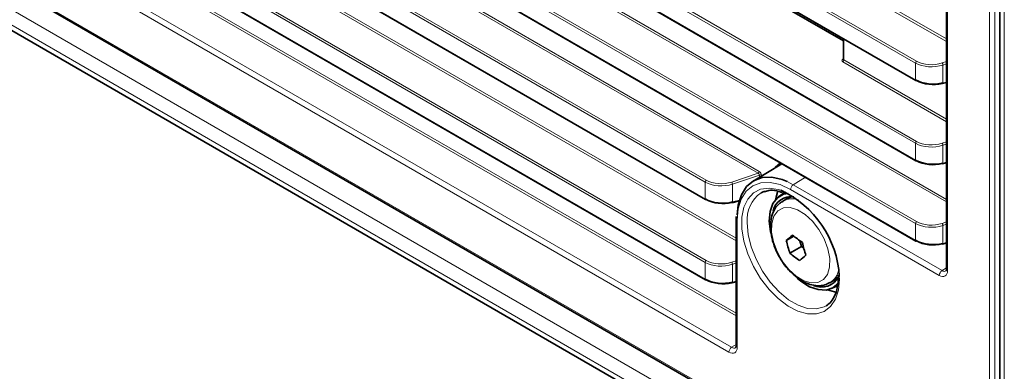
# Model space of a CAD drawing. Header units: millimetres. Extents: x 0 to 1118, y 0 to 864.
# Tile 6 of 256: x 146 to 177, y 108 to 119. Entities that reach past the tile are written whole.
import ezdxf

# ---------------------------------------------------------------- set-up
doc = ezdxf.new("R2010")
doc.units = ezdxf.units.MM

msp = doc.modelspace()

# ---------------------------------------------------------------- linework, layer by layer
at = {"color": 7, "linetype": 'Continuous', "lineweight": 18}
for p, q in [((75.4978, 174.6674), (174.4999, 117.5147)), ((174.4661, 117.4544), (75.4639, 174.6071)), ((75.4639, 174.0729), (174.4661, 116.9202)), ((75.4978, 172.1157), (174.4999, 114.963)), ((174.4661, 114.9027), (75.4639, 172.0554)), ((75.4639, 171.5212), (174.4661, 114.3685)), ((176.8152, 106.2978), (176.8152, 171.295)), ((176.9904, 171.2941), (176.9904, 106.2969)), ((175.4502, 113.038), (75.7966, 170.5668)), ((75.8304, 170.6272), (175.4502, 113.1179)), ((177.2909, 106.6767), (177.2909, 170.1627)), ((174.4661, 112.351), (75.4639, 169.5037)), ((75.4978, 169.5641), (174.4999, 112.4113)), ((75.4639, 168.9695), (174.4661, 111.8168)), ((175.4868, 168.2738), (175.4868, 110.8527)), ((169.452, 113.9491), (82.4964, 164.1474)), ((82.5302, 164.2077), (169.4858, 114.0094)), ((167.7663, 113.6671), (82.1638, 163.0843)), ((82.1976, 163.1446), (167.8001, 113.7274)), ((82.1638, 162.5501), (167.7663, 113.1328)), ((168.7503, 111.8024), (82.4964, 161.5957)), ((82.5302, 161.656), (168.7503, 111.8822)), ((167.7663, 111.1154), (82.1638, 160.5326)), ((82.1976, 160.5929), (167.8001, 111.1757)), ((82.1638, 159.9984), (167.7663, 110.5811)), ((76.8903, 159.6234), (173.0397, 104.1176)), ((82.4673, 159.3035), (168.7503, 109.4933)), ((168.7503, 109.4124), (82.4325, 159.2426)), ((81.495, 158.7014), (168.6087, 108.4118)), ((77.3502, 158.6044), (172.403, 103.7316)), ((168.5218, 108.2596), (81.4082, 158.5492)), ((77.3502, 158.1101), (172.403, 103.2372)), ((77.4538, 157.8812), (172.5066, 103.0083)), ((172.1815, 120.1082), (175.4502, 118.2212)), ((175.4502, 118.1414), (172.1476, 120.0479)), ((172.1815, 118.2221), (172.1815, 117.5566)), ((172.1464, 117.5807), (172.1668, 117.5939)), ((175.4502, 115.5897), (172.1476, 117.4962)), ((172.1815, 117.5566), (175.4502, 115.6696)), ((174.4661, 116.9202), (174.4661, 117.4544)), ((175.3127, 117.4576), (175.4502, 117.5033)), ((175.4502, 117.4296), (175.3369, 117.392)), ((175.3369, 117.392), (175.3369, 116.8233)), ((175.3369, 116.8233), (175.4502, 116.8523)), ((174.4661, 114.3685), (174.4661, 114.9027)), ((175.3127, 114.9059), (175.4502, 114.9516)), ((175.4502, 114.878), (175.3369, 114.8403)), ((175.3369, 114.8403), (175.3369, 114.2716)), ((175.3369, 114.2716), (175.4502, 114.3006)), ((168.6128, 113.6703), (169.452, 113.9491)), ((169.5011, 113.8917), (168.6371, 113.6047)), ((169.5011, 113.8281), (169.5011, 113.8917)), ((169.5591, 113.8864), (169.5591, 113.8633)), ((170.9649, 113.8211), (170.5719, 113.5862)), ((167.7663, 113.1328), (167.7663, 113.6671)), ((168.6371, 113.6047), (168.6371, 113.036)), ((170.3749, 113.6874), (170.5719, 113.5862)), ((170.5719, 113.5862), (175.3085, 110.8518)), ((175.2217, 110.6996), (170.485, 113.4341)), ((168.6371, 113.036), (168.8573, 113.0924)), ((168.787, 112.4535), (168.787, 108.4127)), ((174.4661, 111.8168), (174.4661, 112.351)), ((175.3127, 112.3543), (175.4502, 112.3999)), ((175.4502, 112.3263), (175.3369, 112.2886)), ((175.3369, 112.2886), (175.3369, 111.7199)), ((175.3369, 111.7199), (175.4502, 111.7489)), ((167.7663, 110.5811), (167.7663, 111.1154)), ((168.6128, 111.1186), (168.7503, 111.1643)), ((168.7503, 111.0906), (168.6371, 111.053)), ((168.6371, 111.053), (168.6371, 110.4843)), ((175.3085, 110.8518), (175.4502, 110.9394)), ((168.6371, 110.4843), (168.7503, 110.5133)), ((171.9232, 110.3412), (171.9845, 110.3291)), ((168.6087, 108.4118), (168.7503, 108.4994))]:
    msp.add_line(p, q, dxfattribs=at)
at = {"color": 7, "linetype": 'Continuous', "lineweight": 35}
for p, q in [((75.4743, 174.05), (174.4764, 116.8973)), ((75.4743, 171.4983), (174.4764, 114.3456)), ((177.1445, 170.3668), (177.1445, 106.8808)), ((75.4743, 168.9466), (174.4764, 111.7939)), ((175.4502, 168.3248), (175.4502, 110.9038)), ((82.1741, 162.5272), (167.7766, 113.1099)), ((82.1741, 159.9755), (167.7766, 110.5582)), ((76.9162, 159.5662), (173.0656, 104.0603)), ((77.777, 157.6945), (172.537, 102.9907)), ((169.8061, 119.5278), (172.1668, 118.165)), ((172.1668, 118.2306), (172.1668, 117.578)), ((175.3266, 116.8006), (175.4502, 116.8322)), ((170.2032, 114.2537), (169.2933, 113.7021)), ((175.3266, 114.2489), (175.4502, 114.2805)), ((170.3195, 113.3538), (170.1057, 113.1994)), ((170.5342, 113.2061), (170.3892, 113.1499)), ((168.6268, 113.0132), (168.851, 113.0707)), ((170.3892, 113.1499), (170.2394, 113.0634)), ((168.7527, 112.5718), (168.7503, 112.5045)), ((168.7503, 112.5045), (168.7503, 108.4637)), ((170.3496, 111.8119), (170.5877, 111.9493)), ((170.4641, 111.4052), (170.8348, 111.6192)), ((170.7841, 111.7993), (170.8348, 111.6192)), ((170.8348, 111.6192), (170.9062, 111.5653)), ((175.3266, 111.6972), (175.4502, 111.7288)), ((171.9967, 110.7114), (172.003, 110.6268)), ((168.6268, 110.4615), (168.7503, 110.4932)), ((170.8154, 110.5127), (170.6992, 110.6074)), ((171.7393, 110.4653), (171.889, 110.5517)), ((171.7902, 110.2815), (171.9772, 110.3654)), ((171.9418, 110.542), (171.861, 110.5355)), ((171.889, 110.5517), (172.015, 110.6544)), ((171.6213, 109.735), (171.6669, 109.7652))]:
    msp.add_line(p, q, dxfattribs=at)
at = {"color": 7, "linetype": 'Continuous', "lineweight": 35, "flags": 128}
for points in [[(169.9891, 114.1239), (169.9999, 114.1366), (170.1627, 114.2842)], [(168.7865, 112.6263), (168.8198, 112.9373), (168.9214, 113.2656), (169.0865, 113.5269), (169.3087, 113.7113), (169.5794, 113.8115), (169.8882, 113.8239), (170.2233, 113.7478), (170.3749, 113.6874)], [(169.6645, 113.3772), (169.5907, 113.348), (169.548, 113.3264)], [(169.8519, 112.0456), (169.8427, 112.0899), (169.8047, 112.4287), (169.831, 112.732), (169.9203, 112.9834), (170.0676, 113.1693), (170.265, 113.2797), (170.4134, 113.3079)], [(170.0071, 113.1093), (170.0218, 113.1929), (170.0808, 113.3937)], [(170.3611, 113.1337), (170.3825, 113.1669), (170.4071, 113.2004)], [(172.0116, 110.4573), (172.0082, 110.4531), (171.8347, 110.3039), (171.616, 110.2337), (171.364, 110.2463), (171.0922, 110.341), (170.8154, 110.5127)], [(171.9375, 110.164), (171.8896, 110.1727), (171.6628, 110.2412)]]:
    msp.add_lwpolyline(points, dxfattribs=at)
at = {"color": 7, "linetype": 'Continuous', "lineweight": 18, "flags": 128}
for points in [[(170.485, 113.4341), (170.1537, 113.5876), (169.8352, 113.6599), (169.5416, 113.6482), (169.2843, 113.5529), (169.0731, 113.3777), (168.9162, 113.1292), (168.8196, 112.8172), (168.787, 112.4535)], [(172.0376, 110.6699), (172.0396, 110.5757), (172.0078, 110.2327), (171.9137, 109.9405), (171.761, 109.711), (171.5561, 109.5537), (171.3074, 109.475), (171.0249, 109.478), (170.7204, 109.5628), (170.4063, 109.7257), (170.0953, 109.9602), (169.8004, 110.2567), (169.5334, 110.6029), (169.3054, 110.9848), (169.1257, 111.3867), (169.0017, 111.7921), (168.9384, 112.1844), (168.9384, 112.5477), (169.0017, 112.8669), (169.1257, 113.1291), (169.3054, 113.3235), (169.5334, 113.4422), (169.8004, 113.4802), (170.0953, 113.4361), (170.1753, 113.4112)], [(170.2425, 113.3395), (170.2366, 113.3233), (170.2239, 113.2847)], [(170.664, 110.6774), (170.9072, 110.5307), (171.1435, 110.4608), (171.3569, 110.4726), (171.5327, 110.5652), (171.6591, 110.7323), (171.7273, 110.9626), (171.7328, 111.2403), (171.6751, 111.5465), (171.5583, 111.8604), (171.3901, 112.1605), (171.1823, 112.4264), (170.9487, 112.64), (170.7055, 112.7867), (170.4692, 112.8566), (170.2558, 112.8448), (170.08, 112.7522), (169.9536, 112.5851), (169.8854, 112.3548), (169.8799, 112.0771), (169.9376, 111.7709), (170.0544, 111.457), (170.2225, 111.1569), (170.4304, 110.891), (170.664, 110.6774)], [(169.1056, 112.3698), (169.1376, 111.9993), (169.2324, 111.6079), (169.3856, 111.2129), (169.5907, 110.8314), (169.8387, 110.4802), (170.1188, 110.1746), (170.4186, 109.9279), (170.7251, 109.751), (171.025, 109.6515), (171.305, 109.6338), (171.553, 109.6987), (171.6213, 109.735)]]:
    msp.add_lwpolyline(points, dxfattribs=at)
at = {"color": 7, "linetype": 'Continuous', "lineweight": 18}
for centre, radius, start, end in [((172.1619, 117.604), 0.028, 236.4259, 280.59619), ((172.1042, 117.5602), 0.0773, 304.1588, 357.2848), ((174.5433, 117.4507), 0.0773, 124.1588, 177.2848), ((175.2157, 117.3845), 0.1215, 3.53955, 37.01361), ((174.4907, 116.9175), 0.0248, 173.85662, 234.8312), ((175.3142, 116.8199), 0.023, 302.75914, 8.48374), ((174.5433, 114.899), 0.0773, 124.1588, 177.2848), ((175.2157, 114.8328), 0.1215, 3.53955, 37.01361), ((174.4907, 114.3658), 0.0248, 173.85662, 234.8312), ((175.3142, 114.2682), 0.023, 302.75914, 8.48374), ((169.4086, 114.013), 0.0773, 304.1588, 357.2848), ((169.5235, 113.8167), 0.0783, 62.92116, 106.6304), ((167.8435, 113.6634), 0.0773, 124.1588, 177.2848), ((168.5159, 113.5972), 0.1215, 3.53955, 37.01361), ((170.6774, 113.4251), 0.1926, 123.22971, 177.34769), ((170.126, 112.4785), 1.0262, 124.28091, 186.08064), ((167.7909, 113.1302), 0.0248, 173.85662, 234.8312), ((168.6143, 113.0326), 0.023, 302.75914, 8.48374), ((170.5284, 112.5291), 0.6075, 70.01239, 118.446), ((168.8102, 112.5088), 0.06, 184.11326, 247.19241), ((174.5433, 112.3474), 0.0773, 124.1588, 177.2848), ((175.2157, 112.2811), 0.1215, 3.53955, 37.01361), ((174.4907, 111.8141), 0.0248, 173.85662, 234.8312), ((175.3142, 111.7165), 0.023, 302.75914, 8.48374), ((167.8435, 111.1117), 0.0773, 124.1588, 177.2848), ((168.5159, 111.0455), 0.1215, 3.53955, 37.01361), ((171.4196, 110.9837), 0.6091, 301.59981, 349.91463), ((175.4141, 110.6907), 0.1926, 123.22971, 177.34769), ((175.5101, 110.9081), 0.06, 184.12934, 247.1908), ((167.7909, 110.5785), 0.0248, 173.85662, 234.8312), ((168.6143, 110.4809), 0.023, 302.75914, 8.48374), ((168.7142, 108.2507), 0.1926, 123.22971, 177.34769), ((168.8102, 108.468), 0.06, 184.12934, 247.1908)]:
    msp.add_arc(centre, radius, start, end, dxfattribs=at)
at = {"color": 7, "linetype": 'Continuous', "lineweight": 35}
for centre, radius, start, end in [((174.4867, 116.9192), 0.0242, 244.87489, 303.04631), ((175.325, 116.815), 0.0146, 211.99609, 276.29379), ((174.4867, 114.3675), 0.0242, 244.87489, 303.04631), ((175.325, 114.2634), 0.0146, 211.99609, 276.29379), ((170.5032, 112.6193), 0.5886, 81.06873, 167.46023), ((168.8098, 110.4804), 3.2333, 3.3597, 65.0184), ((167.7869, 113.1318), 0.0242, 244.87489, 303.04631), ((168.6252, 113.0277), 0.0146, 211.99609, 276.29379), ((176.1379, 105.2782), 8.7288, 129.82221, 131.53782), ((173.0879, 115.0179), 3.9582, 230.07935, 235.75515), ((174.6098, 112.7916), 4.3713, 192.95069, 198.49058), ((175.1206, 112.7256), 4.3713, 192.95069, 198.49058), ((174.4867, 111.8158), 0.0242, 244.87489, 303.04631), ((175.325, 111.7117), 0.0146, 211.99609, 276.29379), ((173.0042, 114.4409), 3.9582, 230.07935, 235.75515), ((176.565, 104.6352), 8.7288, 129.82221, 131.53782), ((167.7869, 110.5801), 0.0242, 244.87489, 303.04631), ((168.6252, 110.476), 0.0146, 211.99609, 276.29379), ((171.4701, 110.9396), 0.6131, 245.17407, 332.80672)]:
    msp.add_arc(centre, radius, start, end, dxfattribs=at)
at = {"color": 7, "linetype": 'Continuous', "lineweight": 18}
for centre, major_axis, ratio, start_param, end_param in [((172.2184, 117.5406), (0.1, 0.004), 0.6018966, 2.3498459, 3.9031889), ((172.2168, 117.5805), (0.0499, 0.0041), 0.6250907, 3.089772, 3.8751701), ((174.9964, 117.7855), (0.7498, 0.0276), 0.6002963, 3.9049026, 5.1615396), ((174.9949, 117.8254), (0.6998, 0.0277), 0.6018966, 3.9031889, 5.159826), ((174.9964, 115.2338), (0.7498, 0.0276), 0.6002963, 3.9049026, 5.1615396), ((174.9949, 115.2737), (0.6998, 0.0277), 0.6018966, 3.9031889, 5.159826), ((169.4494, 113.9078), (0.0473, -0.0303), 0.6882756, 0.3802252, 1.9375419), ((169.4848, 113.9282), (-0.0548, 0.086), 0.5837696, 3.88337, 5.4406867), ((168.2966, 113.9982), (0.7498, 0.0276), 0.6002963, 3.9049026, 5.1615396), ((168.295, 114.0381), (0.6998, 0.0277), 0.6018966, 3.9031889, 5.159826), ((174.9964, 112.6821), (0.7498, 0.0276), 0.6002963, 3.9049026, 5.1615396), ((174.9949, 112.722), (0.6998, 0.0277), 0.6018966, 3.9031889, 5.159826), ((168.2966, 111.4465), (0.7498, 0.0276), 0.6002963, 3.9049026, 5.1615396), ((168.295, 111.4864), (0.6998, 0.0277), 0.6018966, 3.9031889, 5.159826), ((175.2216, 111.0059), (-0.1875, 0.3249), 0.5772057, 2.356428, 3.9269197), ((175.31, 111.057), (-0.1218, 0.2185), 0.5769415, 2.3651354, 3.1741254), ((168.5218, 108.5659), (-0.1875, 0.3249), 0.5772057, 2.356428, 3.9269197), ((168.6101, 108.6169), (-0.1218, 0.2185), 0.5769415, 2.3651354, 3.1741254)]:
    msp.add_ellipse(centre, major_axis=major_axis, ratio=ratio, start_param=start_param, end_param=end_param, dxfattribs=at)
at = {"color": 7, "linetype": 'Continuous', "lineweight": 35}
for centre, major_axis, ratio, start_param, end_param in [((174.9964, 117.2014), (0.7499, -0.0254), 0.5533177, 3.9457585, 5.2023955), ((174.9949, 117.1597), (0.6999, -0.0254), 0.5515747, 3.9469808, 5.2036179), ((174.9964, 114.6497), (0.7499, -0.0254), 0.5533177, 3.9457585, 5.2023955), ((174.9949, 114.608), (0.6999, -0.0254), 0.5515747, 3.9469808, 5.2036179), ((168.2966, 113.414), (0.7499, -0.0254), 0.5533177, 3.9457585, 5.2023955), ((168.295, 113.3723), (0.6999, -0.0254), 0.5515747, 3.9469808, 5.2036179), ((174.9964, 112.098), (0.7499, -0.0254), 0.5533177, 3.9457585, 5.2023955), ((174.9949, 112.0563), (0.6999, -0.0254), 0.5515747, 3.9469808, 5.2036179), ((168.2966, 110.8623), (0.7499, -0.0254), 0.5533177, 3.9457585, 5.2023955), ((168.295, 110.8207), (0.6999, -0.0254), 0.5515747, 3.9469808, 5.2036179)]:
    msp.add_ellipse(centre, major_axis=major_axis, ratio=ratio, start_param=start_param, end_param=end_param, dxfattribs=at)
for points, knots in [([(172.1668, 117.578), (172.1668, 117.578), (172.1673, 117.5759), (172.1666, 117.5746), (172.1659, 117.5734)], [0, 0, 0, 0, 0.0088292, 1, 1, 1, 1]), ([(169.6553, 113.3632), (169.7, 113.3783), (169.8138, 113.4168), (170.0072, 113.4097), (170.1604, 113.358), (170.2197, 113.338)], [0, 0, 0, 0, 0.2835025, 0.72287637, 1, 1, 1, 1]), ([(170.2442, 113.054), (170.2082, 113.0355), (170.1037, 112.9818), (169.9808, 112.822), (169.8821, 112.6007), (169.8403, 112.3373), (169.855, 112.0405), (169.9297, 111.724), (170.0535, 111.411), (170.1722, 111.2219), (170.2297, 111.1303)], [0, 0, 0, 0, 0.064929, 0.1889146, 0.3134647, 0.4449522, 0.5837574, 0.7255872, 0.8671033, 1, 1, 1, 1]), ([(170.2297, 111.1303), (170.2331, 111.1245), (170.2944, 111.0193), (170.4492, 110.8402), (170.6106, 110.7019), (170.6912, 110.6329)], [0, 0, 0, 0, 0.02860845, 0.51515285, 1, 1, 1, 1]), ([(175.4502, 110.9038), (175.4492, 110.8897), (175.4472, 110.8583), (175.4358, 110.8402), (175.4356, 110.8408), (175.4356, 110.841)], [0, 0, 0, 0, 0.3024273, 0.6739717, 1, 1, 1, 1]), ([(170.6912, 110.6329), (170.737, 110.6004), (170.8697, 110.5064), (171.0907, 110.4063), (171.3426, 110.3618), (171.5638, 110.3782), (171.6823, 110.4436), (171.7344, 110.4724)], [0, 0, 0, 0, 0.1353402, 0.3921492, 0.6184576, 0.8322562, 1, 1, 1, 1]), ([(171.989, 110.4278), (171.9767, 110.3446), (171.9503, 110.1654), (171.8484, 109.9559), (171.7494, 109.8185), (171.6735, 109.7764), (171.6573, 109.7674)], [0, 0, 0, 0, 0.2749861, 0.5923433, 0.9131627, 1, 1, 1, 1]), ([(172.003, 110.6268), (172.0033, 110.5704), (172.0037, 110.4998), (171.9914, 110.4399), (171.989, 110.4278)], [0, 0, 0, 0, 0.7974913, 1, 1, 1, 1]), ([(168.7503, 108.4637), (168.7494, 108.4497), (168.7473, 108.4183), (168.7359, 108.4002), (168.7358, 108.4007), (168.7357, 108.401)], [0, 0, 0, 0, 0.30242726, 0.67397172, 1, 1, 1, 1])]:
    msp.add_open_spline(points, degree=3, knots=knots, dxfattribs=at)

doc.saveas('drawing.dxf')
